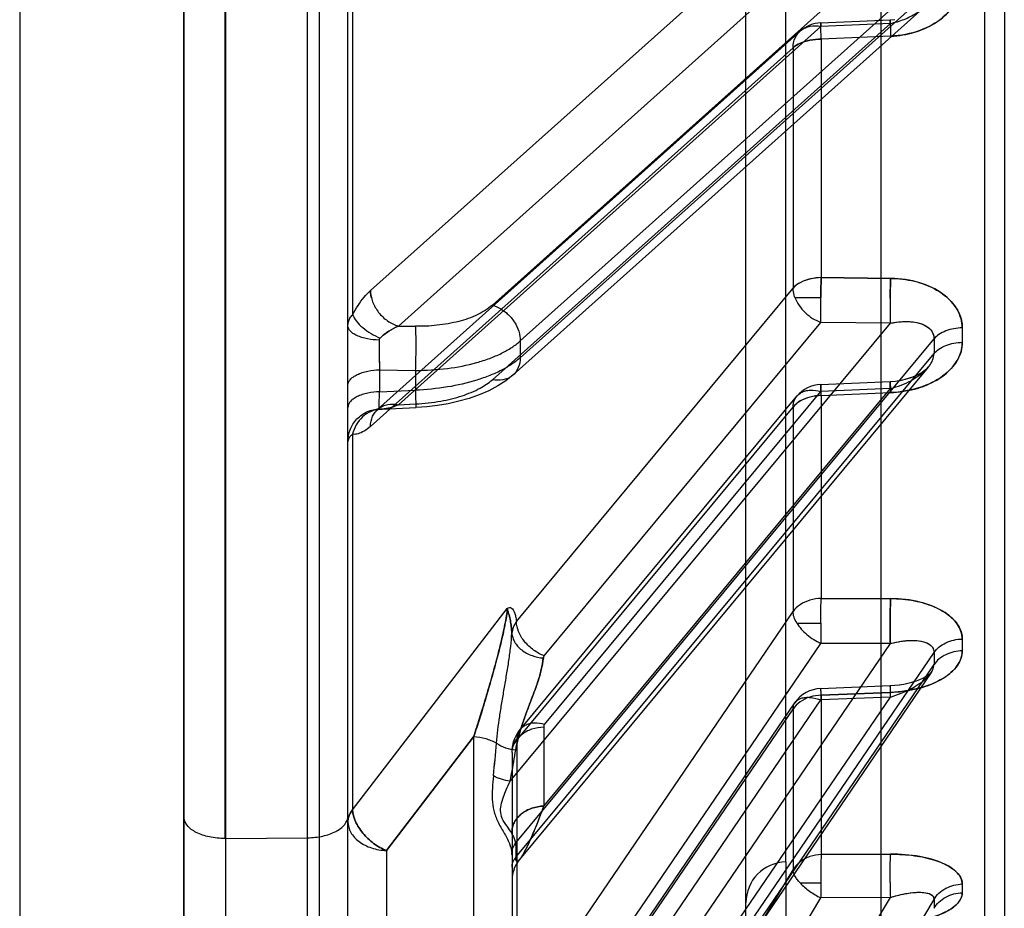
# Model space of a CAD drawing. Header units: millimetres. Extents: x 178516 to 426772, y -178579 to -115871.
# Tile 150 of 256: x 315900 to 315924, y -131793 to -131772. Entities that reach past the tile are written whole.
import ezdxf

# ---------------------------------------------------------------- set-up
doc = ezdxf.new("R2010")
doc.units = ezdxf.units.MM
doc.header["$MEASUREMENT"] = 0
doc.layers.get('0').update_dxf_attribs({"color": 252, "lineweight": 5})
doc.layers.add('AHU03-3-68634OBJ', color=7, linetype='Continuous')
doc.layers.add('EC-MTR_250-0_7OBJ', color=7, linetype='Continuous')
doc.layers.add('IS_centrale', color=7, linetype='Continuous', lineweight=13)

# ---------------------------------------------------------------- blocks, each defined once
blk = doc.blocks.new('VVS030s_FLX1_250_0.38kW_2.00x2v2_t')
at = {"layer": 'AHU03-3-68634OBJ', "color": 7, "linetype": 'Continuous'}
for p, q in [((225.973, 131.106), (225.973, 399.106)), ((229.973, 131.606), (229.973, 398.606))]:
    blk.add_line(p, q, dxfattribs=at)
at = {"layer": 'EC-MTR_250-0_7OBJ', "color": 7, "linetype": 'Continuous'}
for p, q in [((220.744, 330.692), (210.444, 313.424)), ((217.773, 330.363), (207.686, 313.461)), ((221.424, 330.004), (211.124, 312.738)), ((218.453, 329.671), (208.751, 313.414)), ((222.673, 197.972), (222.673, 324.492)), ((207.756, 307.929), (217.959, 322.914)), ((217.884, 322.709), (207.686, 307.732)), ((217.973, 312.672), (217.973, 322.701)), ((217.881, 322.413), (207.686, 307.439)), ((218.018, 322.139), (208.751, 308.528)), ((224.956, 311.977), (224.956, 321.537)), ((222.956, 320.969), (222.956, 273.949)), ((206.46, 267.237), (206.46, 319.575)), ((217.201, 319.632), (208.751, 307.221)), ((205.973, 267.258), (205.973, 319.076)), ((217.866, 318.729), (211.124, 308.82)), ((217.186, 318.505), (210.444, 308.598)), ((217.82, 318.574), (211.077, 308.666)), ((211.3, 312.547), (211.3, 317.428)), ((217.178, 317.113), (210.444, 307.216)), ((218.911, 309.499), (218.91, 317.042)), ((221.036, 312.272), (221.036, 316.819)), ((217.858, 316.335), (211.124, 306.441)), ((212.273, 316.428), (212.273, 267.092)), ((217.858, 309.578), (217.858, 316.335)), ((208.973, 315.956), (208.973, 214.256)), ((221.973, 315.12), (221.973, 301.46)), ((225.973, 315.095), (225.973, 275.335)), ((208.751, 313.414), (210.444, 313.424)), ((210.95, 313.06), (210.449, 313.06)), ((217.968, 312.904), (217.973, 312.997)), ((211.124, 308.82), (211.124, 312.738)), ((217.889, 312.638), (217.926, 312.724)), ((217.925, 312.723), (217.952, 312.813)), ((217.952, 312.812), (217.968, 312.904)), ((207.828, 300.481), (217.792, 312.491)), ((211.3, 312.547), (211.3, 217.664)), ((217.79, 312.488), (217.844, 312.561)), ((217.843, 312.559), (217.89, 312.639)), ((217.973, 312.383), (217.973, 312.672)), ((217.881, 312.435), (207.686, 300.146)), ((208.744, 312.358), (210.437, 312.368)), ((210.437, 312.368), (208.744, 312.358)), ((210.437, 308.481), (210.437, 312.368)), ((217.881, 312.147), (217.881, 312.435)), ((217.973, 309.881), (217.973, 312.383)), ((218.911, 309.499), (221.036, 312.272)), ((221.036, 312.272), (218.911, 309.499)), ((217.884, 312.081), (207.686, 299.789)), ((224.956, 311.977), (222.956, 311.958)), ((224.956, 279.507), (224.956, 311.977)), ((224.973, 279.507), (224.973, 311.977)), ((221.858, 311.281), (218.089, 306.364)), ((221.858, 302.118), (221.858, 311.281)), ((217.201, 311.187), (208.751, 301.001)), ((217.201, 309.253), (217.201, 311.187)), ((218.018, 310.579), (208.751, 299.408)), ((217.858, 309.578), (211.124, 301.454)), ((217.904, 309.539), (217.866, 309.459)), ((217.178, 309.195), (210.444, 301.073)), ((217.766, 309.311), (211.032, 301.19)), ((210.437, 308.481), (208.744, 308.412)), ((208.744, 308.412), (210.437, 308.481)), ((208.751, 308.528), (210.444, 308.598)), ((208.227, 308.163), (208.136, 308.134)), ((208.324, 308.188), (208.226, 308.162)), ((208.426, 308.209), (208.323, 308.188)), ((208.533, 308.227), (208.425, 308.209)), ((208.643, 308.24), (208.532, 308.227)), ((208.756, 308.247), (208.643, 308.24)), ((208.756, 308.247), (208.643, 308.24)), ((210.449, 308.317), (208.756, 308.247)), ((207.862, 308.012), (207.82, 307.984)), ((207.916, 308.042), (207.862, 308.011)), ((207.98, 308.073), (207.915, 308.041)), ((208.054, 308.105), (207.979, 308.073)), ((208.137, 308.135), (208.053, 308.104)), ((217.186, 307.521), (210.444, 299.39)), ((208.751, 307.221), (210.444, 307.216)), ((211.032, 306.721), (210.45, 306.721)), ((217.866, 306.684), (211.124, 298.555)), ((211.124, 301.454), (211.124, 306.441)), ((210.437, 306.12), (208.744, 306.124)), ((210.437, 306.12), (208.744, 306.124)), ((210.437, 301.172), (210.437, 306.12)), ((221.424, 301.924), (211.124, 292.692)), ((221.25, 301.513), (210.95, 292.283)), ((221.14, 301.503), (220.313, 301.464)), ((221.268, 301.528), (221.25, 301.513)), ((221.255, 301.525), (221.271, 301.531)), ((221.278, 301.535), (221.268, 301.528)), ((221.279, 301.535), (221.278, 301.535)), ((221.973, 301.46), (221.973, 300.922)), ((220.744, 301.396), (210.444, 292.167)), ((220.744, 301.396), (220.323, 301.377)), ((210.437, 301.172), (208.744, 301.101)), ((208.751, 301.001), (210.444, 301.073)), ((221.201, 301.083), (220.323, 301.042)), ((220.323, 300.557), (220.323, 301.042)), ((221.201, 300.545), (221.201, 301.083)), ((208.757, 300.829), (208.626, 300.819)), ((218.453, 300.785), (208.751, 292.095)), ((210.45, 300.901), (208.757, 300.829)), ((221.973, 300.922), (221.973, 274.102)), ((207.955, 291.72), (217.947, 300.669)), ((221.201, 300.545), (220.323, 300.557)), ((217.773, 300.248), (207.686, 291.214)), ((217.773, 299.841), (217.773, 300.248)), ((217.773, 299.841), (207.686, 290.807)), ((208.751, 299.408), (210.444, 299.39)), ((220.744, 299.476), (210.444, 290.247)), ((220.744, 299.476), (220.323, 299.482)), ((221.858, 288.582), (221.858, 299.201)), ((218.453, 298.967), (208.751, 290.278)), ((211.077, 298.782), (210.449, 298.782)), ((221.424, 298.611), (211.124, 289.384)), ((211.124, 292.692), (211.124, 298.555)), ((208.744, 298.313), (210.437, 298.296)), ((210.437, 298.296), (208.744, 298.313)), ((210.437, 292.478), (210.437, 298.296)), ((208.744, 292.407), (210.437, 292.478)), ((208.751, 292.095), (210.444, 292.167)), ((208.757, 292.008), (208.643, 291.999)), ((210.449, 292.079), (208.757, 292.008))]:
    blk.add_line(p, q, dxfattribs=at)
for points in [[(217.973, 309.88), (217.969, 309.794), (217.956, 309.707), (217.935, 309.622), (217.904, 309.539), (217.866, 309.459), (217.82, 309.383), (217.766, 309.311)], [(207.82, 307.984), (207.789, 307.96), (207.768, 307.942), (207.757, 307.93), (207.755, 307.928)], [(218.776, 301.155), (219.02, 301.24), (219.273, 301.312), (219.531, 301.37), (219.792, 301.414), (220.053, 301.446), (220.313, 301.464)], [(221.14, 301.503), (221.189, 301.508), (221.229, 301.516), (221.255, 301.525), (221.271, 301.531), (221.279, 301.535)], [(217.947, 300.668), (218.124, 300.81), (218.322, 300.938), (218.541, 301.054), (218.776, 301.155)], [(208.63, 300.819), (208.5, 300.799), (208.379, 300.771), (208.267, 300.738), (208.165, 300.699), (208.076, 300.658), (207.999, 300.616), (207.936, 300.574), (207.886, 300.536), (207.847, 300.501), (207.82, 300.47)], [(208.508, 300.801), (208.391, 300.774), (208.281, 300.742), (208.18, 300.705), (208.09, 300.665), (208.011, 300.623), (207.945, 300.581), (207.891, 300.54), (207.85, 300.503), (207.82, 300.471)]]:
    blk.add_lwpolyline(points, dxfattribs=at)
for centre, radius, start, end in [((184.558, 313.57), 23.128, 359.7303, 0.2697), ((184.74, 313.57), 22.946, 359.7282, 0.2718), ((211.273, 313.547), 1, 271.5, 0), ((184.534, 313.194), 22.464, 359.7263, 0.2737), ((184.712, 313.194), 22.287, 359.7242, 0.2758), ((191.998, 312.964), 16.759, 0.294, 1.5382), ((193.002, 312.965), 17.448, 0.3124, 1.5075), ((193.266, 312.969), 17.183, 0.3033, 1.5168), ((259.673, 306.082), 41.476, 173.9638, 175.0635), ((256.899, 306.349), 38.69, 173.9242, 175.1031), ((210.416, 309.116), 0.8, 272.3591, 325.7628), ((165.856, 307.585), 41.831, 359.7993, 0.2007), ((166.071, 307.585), 41.615, 359.7983, 0.2017), ((166.369, 307.255), 40.63, 359.7964, 0.2036), ((166.578, 307.255), 40.421, 359.7953, 0.2047), ((221.172, 300.829), 0.675, 88.6359, 92.7673), ((221.172, 300.845), 0.659, 88.5856, 92.8179), ((210.416, 301.701), 0.8, 272.4349, 320.3327), ((235.613, 299.979), 15.301, 177.8341, 179.2458), ((206.389, 299.98), 14.823, 0.7246, 2.183), ((145.63, 299.968), 62.056, 359.83517, 0.16483), ((145.845, 299.968), 61.841, 359.83459, 0.16541), ((205.192, 299.944), 16.021, 359.5491, 0.7999), ((206.141, 299.947), 15.072, 359.5097, 0.8393), ((146.724, 299.697), 60.275, 359.83275, 0.16725), ((146.933, 299.697), 60.066, 359.83217, 0.16783), ((210.416, 292.879), 0.8, 272.4167, 311.8611)]:
    blk.add_arc(centre, radius, start, end, dxfattribs=at)
for points, knots in [([(208.744, 314.058), (208.55, 314.049), (208.188, 314.016), (207.699, 313.902), (207.324, 313.742), (207.072, 313.549), (206.998, 313.375), (206.999, 313.301)], [0, 0, 0, 0, 0.28842, 0.537992, 0.740329, 0.889484, 1, 1, 1, 1]), ([(206.999, 313.301), (206.998, 313.396), (207.127, 313.625), (207.513, 313.838), (208.07, 314.003), (208.506, 314.046), (208.744, 314.058)], [0, 0, 0, 0, 0.141385, 0.352459, 0.645187, 1, 1, 1, 1]), ([(207.686, 313.679), (207.653, 313.624), (207.569, 313.519), (207.403, 313.399), (207.207, 313.322), (207.068, 313.302), (206.999, 313.301)], [0, 0, 0, 0, 0.235324, 0.487181, 0.746126, 1, 1, 1, 1]), ([(207.686, 313.461), (207.653, 313.407), (207.569, 313.302), (207.403, 313.183), (207.207, 313.107), (207.068, 313.088), (206.999, 313.086)], [0, 0, 0, 0, 0.234899, 0.486606, 0.745718, 1, 1, 1, 1]), ([(208.751, 313.414), (208.664, 313.386), (208.5, 313.342), (208.266, 313.3), (208.067, 313.284), (207.907, 313.293), (207.794, 313.323), (207.71, 313.372), (207.688, 313.43), (207.686, 313.461)], [0, 0, 0, 0, 0.236679, 0.441358, 0.615324, 0.755072, 0.854905, 0.917658, 1, 1, 1, 1]), ([(208.751, 313.414), (208.641, 313.378), (208.433, 313.326), (208.142, 313.283), (207.913, 313.29), (207.741, 313.334), (207.686, 313.424), (207.686, 313.461)], [0, 0, 0, 0, 0.301142, 0.558084, 0.761843, 0.901745, 1, 1, 1, 1]), ([(210.95, 313.06), (210.916, 313.096), (210.843, 313.166), (210.679, 313.295), (210.541, 313.377), (210.444, 313.424)], [0, 0, 0, 0, 0.233062, 0.483006, 1, 1, 1, 1]), ([(206.999, 313.086), (206.998, 312.99), (207.126, 312.759), (207.512, 312.544), (208.07, 312.387), (208.506, 312.359), (208.744, 312.358)], [0, 0, 0, 0, 0.143182, 0.354541, 0.646179, 1, 1, 1, 1]), ([(208.744, 312.358), (208.55, 312.358), (208.188, 312.378), (207.699, 312.482), (207.323, 312.639), (207.071, 312.835), (206.998, 313.011), (206.999, 313.086)], [0, 0, 0, 0, 0.287698, 0.536241, 0.738163, 0.887952, 1, 1, 1, 1]), ([(208.757, 313.05), (208.757, 312.979), (208.757, 312.842), (208.755, 312.651), (208.751, 312.491), (208.747, 312.397), (208.744, 312.358)], [0, 0, 0, 0, 0.30779, 0.59396, 0.829889, 1, 1, 1, 1]), ([(210.437, 312.368), (210.438, 312.388), (210.44, 312.43), (210.443, 312.495), (210.445, 312.561), (210.447, 312.628), (210.448, 312.694), (210.449, 312.757), (210.449, 312.817), (210.45, 312.873), (210.45, 312.926), (210.45, 312.977), (210.45, 313.021), (210.449, 313.048), (210.449, 313.06)], [0, 0, 0, 0, 0.08737, 0.181942, 0.27946, 0.376837, 0.471857, 0.563401, 0.649997, 0.731286, 0.807359, 0.881488, 0.949049, 1, 1, 1, 1]), ([(210.95, 313.06), (210.975, 313.033), (211.022, 312.978), (211.077, 312.894), (211.112, 312.815), (211.123, 312.762), (211.124, 312.738)], [0, 0, 0, 0, 0.304558, 0.573871, 0.805057, 1, 1, 1, 1]), ([(210.437, 312.368), (210.53, 312.37), (210.714, 312.403), (210.957, 312.531), (211.079, 312.664), (211.124, 312.738)], [0, 0, 0, 0, 0.34598, 0.680939, 1, 1, 1, 1]), ([(217.201, 311.187), (217.227, 311.255), (217.274, 311.383), (217.345, 311.563), (217.41, 311.722), (217.468, 311.862), (217.522, 311.985), (217.57, 312.092), (217.614, 312.186), (217.654, 312.267), (217.691, 312.336), (217.725, 312.394), (217.755, 312.442), (217.783, 312.48), (217.807, 312.509), (217.828, 312.527), (217.847, 312.538), (217.867, 312.531), (217.876, 312.508), (217.881, 312.476), (217.882, 312.45), (217.881, 312.435)], [0, 0, 0, 0, 0.133801, 0.252501, 0.357791, 0.451038, 0.533394, 0.605893, 0.669438, 0.724844, 0.772853, 0.814144, 0.849112, 0.877968, 0.900869, 0.91803, 0.929986, 0.93949, 0.952776, 0.973208, 1, 1, 1, 1]), ([(217.201, 311.187), (217.227, 311.256), (217.277, 311.389), (217.35, 311.577), (217.419, 311.747), (217.482, 311.897), (217.54, 312.029), (217.598, 312.153), (217.652, 312.263), (217.701, 312.355), (217.74, 312.419), (217.769, 312.462), (217.795, 312.495), (217.817, 312.52), (217.855, 312.539), (217.885, 312.494), (217.88, 312.46), (217.881, 312.435)], [0, 0, 0, 0, 0.137297, 0.263102, 0.376566, 0.477285, 0.566206, 0.645531, 0.730423, 0.79431, 0.839277, 0.870123, 0.89065, 0.916066, 0.936204, 0.954169, 1, 1, 1, 1]), ([(217.973, 312.672), (217.973, 312.652), (217.97, 312.61), (217.952, 312.549), (217.922, 312.49), (217.896, 312.453), (217.881, 312.435)], [0, 0, 0, 0, 0.23403, 0.4792, 0.734015, 1, 1, 1, 1]), ([(217.975, 312.345), (217.975, 312.3), (217.958, 312.205), (217.912, 312.121), (217.884, 312.081)], [0, 0, 0, 0, 0.481194, 1, 1, 1, 1]), ([(217.973, 312.383), (217.973, 312.379), (217.974, 312.37), (217.974, 312.357), (217.974, 312.349), (217.975, 312.345)], [0, 0, 0, 0, 0.352149, 0.68538, 1, 1, 1, 1]), ([(218.427, 310.444), (218.439, 310.546), (218.455, 310.738), (218.46, 311.022), (218.428, 311.299), (218.325, 311.573), (218.172, 311.828), (218.035, 312.08), (217.981, 312.26), (217.975, 312.345)], [0, 0, 0, 0, 0.154581, 0.287991, 0.426603, 0.569527, 0.72281, 0.872616, 1, 1, 1, 1]), ([(221.036, 312.272), (221.146, 312.226), (221.355, 312.105), (221.574, 311.901), (221.711, 311.713), (221.811, 311.529), (221.853, 311.378), (221.858, 311.281)], [0, 0, 0, 0, 0.265829, 0.533103, 0.661238, 0.782734, 1, 1, 1, 1]), ([(221.858, 311.281), (221.853, 311.378), (221.811, 311.529), (221.711, 311.713), (221.574, 311.901), (221.355, 312.105), (221.146, 312.226), (221.036, 312.272)], [0, 0, 0, 0, 0.217266, 0.338762, 0.466897, 0.734171, 1, 1, 1, 1]), ([(221.973, 311.566), (221.973, 311.656), (221.918, 311.848), (221.702, 312.074), (221.395, 312.225), (221.159, 312.266), (221.036, 312.272)], [0, 0, 0, 0, 0.210619, 0.44549, 0.711787, 1, 1, 1, 1]), ([(217.881, 312.147), (217.881, 312.139), (217.882, 312.124), (217.882, 312.102), (217.883, 312.088), (217.884, 312.081)], [0, 0, 0, 0, 0.342267, 0.675675, 1, 1, 1, 1]), ([(217.884, 312.081), (217.895, 312.016), (217.945, 311.889), (218.065, 311.718), (218.194, 311.551), (218.263, 311.353), (218.243, 311.153), (218.188, 310.968), (218.11, 310.773), (218.051, 310.647), (218.018, 310.579)], [0, 0, 0, 0, 0.120944, 0.245063, 0.38222, 0.507178, 0.616123, 0.744657, 0.860911, 1, 1, 1, 1]), ([(217.973, 311.814), (217.973, 311.777), (217.965, 311.701), (217.924, 311.586), (217.853, 311.475), (217.753, 311.375), (217.63, 311.294), (217.448, 311.215), (217.299, 311.19), (217.201, 311.187)], [0, 0, 0, 0, 0.101119, 0.209796, 0.330232, 0.458952, 0.594205, 0.732451, 1, 1, 1, 1]), ([(217.201, 311.187), (217.299, 311.19), (217.448, 311.215), (217.629, 311.294), (217.752, 311.375), (217.852, 311.474), (217.924, 311.585), (217.965, 311.7), (217.973, 311.777), (217.973, 311.814)], [0, 0, 0, 0, 0.267102, 0.405124, 0.540183, 0.668749, 0.789066, 0.898354, 1, 1, 1, 1]), ([(222.956, 311.958), (222.831, 311.957), (222.595, 311.932), (222.281, 311.826), (222.048, 311.666), (221.973, 311.501), (221.973, 311.427)], [0, 0, 0, 0, 0.31114, 0.586438, 0.816551, 1, 1, 1, 1]), ([(224.973, 311.977), (225.1, 311.977), (225.34, 311.954), (225.659, 311.849), (225.897, 311.688), (225.973, 311.521), (225.973, 311.446)], [0, 0, 0, 0, 0.310719, 0.586334, 0.816838, 1, 1, 1, 1]), ([(221.858, 311.281), (221.882, 311.309), (221.924, 311.367), (221.964, 311.465), (221.973, 311.533), (221.973, 311.566)], [0, 0, 0, 0, 0.352628, 0.682196, 1, 1, 1, 1]), ([(221.973, 311.566), (221.973, 311.533), (221.964, 311.465), (221.924, 311.368), (221.883, 311.309), (221.858, 311.281)], [0, 0, 0, 0, 0.316228, 0.64583, 1, 1, 1, 1]), ([(218.018, 310.579), (218.006, 310.519), (217.957, 310.265), (217.913, 310.011), (217.881, 309.817)], [0, 0, 0, 0, 0.237323, 1, 1, 1, 1]), ([(218.018, 310.579), (218.091, 310.571), (218.233, 310.54), (218.366, 310.48), (218.427, 310.444)], [0, 0, 0, 0, 0.508176, 1, 1, 1, 1]), ([(218.018, 310.579), (218.091, 310.571), (218.233, 310.54), (218.366, 310.48), (218.427, 310.444)], [0, 0, 0, 0, 0.504577, 1, 1, 1, 1]), ([(217.973, 309.88), (217.973, 309.843), (217.964, 309.764), (217.923, 309.649), (217.85, 309.538), (217.75, 309.439), (217.627, 309.359), (217.446, 309.281), (217.298, 309.256), (217.201, 309.253)], [0, 0, 0, 0, 0.103113, 0.214107, 0.334095, 0.462234, 0.596753, 0.734153, 1, 1, 1, 1]), ([(217.973, 309.88), (217.973, 309.827), (217.952, 309.717), (217.894, 309.622), (217.858, 309.578)], [0, 0, 0, 0, 0.483815, 1, 1, 1, 1]), ([(217.21, 307.573), (217.22, 307.669), (217.255, 307.86), (217.337, 308.141), (217.421, 308.372), (217.491, 308.557), (217.544, 308.696), (217.596, 308.835), (217.664, 309.02), (217.775, 309.343), (217.851, 309.626), (217.882, 309.817)], [0, 0, 0, 0, 0.122915, 0.24752, 0.373728, 0.437112, 0.500445, 0.563692, 0.626871, 0.752627, 1, 1, 1, 1]), ([(217.882, 309.817), (217.851, 309.626), (217.775, 309.343), (217.664, 309.02), (217.596, 308.835), (217.544, 308.696), (217.492, 308.557), (217.421, 308.372), (217.338, 308.141), (217.255, 307.86), (217.22, 307.669), (217.211, 307.573)], [0, 0, 0, 0, 0.247492, 0.373169, 0.436315, 0.49955, 0.562886, 0.626271, 0.752481, 0.877087, 1, 1, 1, 1]), ([(218.351, 309.651), (218.283, 309.698), (218.131, 309.773), (217.966, 309.809), (217.881, 309.817)], [0, 0, 0, 0, 0.492263, 1, 1, 1, 1]), ([(218.351, 309.652), (218.333, 309.434), (218.291, 309.104), (218.23, 308.721), (218.192, 308.497), (218.163, 308.326), (218.134, 308.154), (218.095, 307.923), (218.049, 307.637), (218.003, 307.3), (217.983, 307.078), (217.978, 306.97)], [0, 0, 0, 0, 0.242261, 0.367209, 0.430484, 0.494225, 0.558636, 0.62364, 0.753534, 0.880173, 1, 1, 1, 1]), ([(218.351, 309.651), (218.433, 309.606), (218.616, 309.533), (218.81, 309.504), (218.911, 309.499)], [0, 0, 0, 0, 0.479654, 1, 1, 1, 1]), ([(217.178, 309.195), (217.259, 309.171), (217.386, 309.15), (217.549, 309.173), (217.659, 309.216), (217.748, 309.284), (217.834, 309.399), (217.857, 309.508), (217.858, 309.578)], [0, 0, 0, 0, 0.276003, 0.409008, 0.535243, 0.655147, 0.771383, 1, 1, 1, 1]), ([(218.089, 306.364), (218.091, 306.428), (218.108, 306.562), (218.147, 306.767), (218.194, 306.992), (218.247, 307.219), (218.305, 307.45), (218.369, 307.694), (218.439, 307.953), (218.517, 308.227), (218.604, 308.526), (218.71, 308.875), (218.815, 309.208), (218.885, 309.422), (218.911, 309.499)], [0, 0, 0, 0, 0.058691, 0.12452, 0.193049, 0.27122, 0.339623, 0.413934, 0.503886, 0.587472, 0.677118, 0.791863, 0.92492, 1, 1, 1, 1]), ([(218.911, 309.499), (218.884, 309.42), (218.812, 309.199), (218.706, 308.861), (218.6, 308.509), (218.512, 308.21), (218.434, 307.936), (218.364, 307.678), (218.301, 307.436), (218.244, 307.207), (218.192, 306.982), (218.145, 306.759), (218.107, 306.557), (218.091, 306.425), (218.089, 306.364)], [0, 0, 0, 0, 0.077222, 0.214419, 0.327918, 0.41692, 0.502315, 0.591041, 0.664312, 0.733323, 0.809355, 0.877665, 0.943749, 1, 1, 1, 1]), ([(217.178, 309.195), (217.185, 309.203), (217.197, 309.222), (217.201, 309.243), (217.201, 309.253)], [0, 0, 0, 0, 0.520009, 1, 1, 1, 1]), ([(210.437, 308.481), (210.53, 308.482), (210.712, 308.513), (210.954, 308.628), (211.077, 308.752), (211.124, 308.82)], [0, 0, 0, 0, 0.35247, 0.688882, 1, 1, 1, 1]), ([(211.124, 308.82), (211.123, 308.79), (211.114, 308.731), (211.073, 308.652), (211.007, 308.591), (210.92, 308.55), (210.816, 308.531), (210.653, 308.533), (210.527, 308.566), (210.444, 308.598)], [0, 0, 0, 0, 0.107399, 0.208566, 0.310953, 0.421584, 0.545173, 0.683456, 1, 1, 1, 1]), ([(208.744, 308.412), (208.549, 308.402), (208.183, 308.359), (207.691, 308.205), (207.31, 307.986), (207.061, 307.715), (206.998, 307.497), (206.999, 307.399)], [0, 0, 0, 0, 0.268167, 0.504416, 0.70433, 0.865261, 1, 1, 1, 1]), ([(206.999, 307.4), (206.998, 307.523), (207.106, 307.806), (207.494, 308.119), (208.061, 308.341), (208.505, 308.398), (208.744, 308.412)], [0, 0, 0, 0, 0.169901, 0.388934, 0.669568, 1, 1, 1, 1]), ([(208.751, 308.528), (208.662, 308.5), (208.493, 308.441), (208.259, 308.333), (208.06, 308.215), (207.9, 308.094), (207.789, 307.98), (207.711, 307.864), (207.688, 307.779), (207.686, 307.732)], [0, 0, 0, 0, 0.201641, 0.386432, 0.554422, 0.700892, 0.816824, 0.896854, 1, 1, 1, 1]), ([(208.744, 308.412), (208.745, 308.4), (208.746, 308.378), (208.748, 308.346), (208.75, 308.318), (208.751, 308.294), (208.752, 308.277), (208.753, 308.266), (208.754, 308.259), (208.755, 308.254), (208.755, 308.25), (208.756, 308.248), (208.756, 308.247), (208.756, 308.247)], [0, 0, 0, 0, 0.211964, 0.405574, 0.577282, 0.723538, 0.841054, 0.88831, 0.927562, 0.958564, 0.981076, 0.994885, 1, 1, 1, 1]), ([(208.756, 308.247), (208.757, 308.247), (208.756, 308.25), (208.757, 308.253), (208.757, 308.26), (208.757, 308.268), (208.757, 308.28), (208.757, 308.293), (208.757, 308.309), (208.756, 308.334), (208.756, 308.37), (208.754, 308.418), (208.753, 308.471), (208.752, 308.509), (208.751, 308.528)], [0, 0, 0, 0, 0.005023, 0.0191, 0.042107, 0.073789, 0.113875, 0.162088, 0.218151, 0.281786, 0.430189, 0.602722, 0.794341, 1, 1, 1, 1]), ([(210.437, 308.481), (210.439, 308.436), (210.437, 308.393), (210.454, 308.289), (210.445, 308.49), (210.446, 308.535), (210.444, 308.598)], [0, 0, 0, 0, 0.309218, 0.367089, 0.567571, 1, 1, 1, 1]), ([(206.999, 307.399), (207.068, 307.401), (207.206, 307.418), (207.4, 307.485), (207.566, 307.589), (207.653, 307.683), (207.686, 307.732)], [0, 0, 0, 0, 0.261688, 0.524999, 0.774571, 1, 1, 1, 1]), ([(217.209, 307.573), (217.208, 307.567), (217.206, 307.555), (217.198, 307.537), (217.191, 307.527), (217.186, 307.521)], [0, 0, 0, 0, 0.321479, 0.650652, 1, 1, 1, 1]), ([(217.186, 307.521), (217.279, 307.487), (217.456, 307.391), (217.638, 307.219), (217.752, 307.059), (217.833, 306.899), (217.865, 306.769), (217.866, 306.684)], [0, 0, 0, 0, 0.260382, 0.525882, 0.654606, 0.777573, 1, 1, 1, 1]), ([(217.978, 306.97), (217.975, 307.005), (217.96, 307.079), (217.912, 307.187), (217.837, 307.29), (217.738, 307.383), (217.618, 307.46), (217.444, 307.538), (217.303, 307.567), (217.209, 307.573)], [0, 0, 0, 0, 0.101431, 0.211831, 0.332038, 0.460816, 0.59596, 0.733759, 1, 1, 1, 1]), ([(207.686, 307.439), (207.653, 307.39), (207.566, 307.298), (207.4, 307.194), (207.206, 307.128), (207.068, 307.112), (206.999, 307.111)], [0, 0, 0, 0, 0.22483, 0.474212, 0.737763, 1, 1, 1, 1]), ([(208.751, 307.221), (208.654, 307.192), (208.441, 307.151), (208.147, 307.134), (207.898, 307.18), (207.727, 307.275), (207.685, 307.39), (207.686, 307.439)], [0, 0, 0, 0, 0.251723, 0.537238, 0.724644, 0.878348, 1, 1, 1, 1]), ([(208.751, 307.221), (208.664, 307.197), (208.5, 307.162), (208.265, 307.14), (208.065, 307.147), (207.903, 307.184), (207.789, 307.241), (207.706, 307.322), (207.688, 307.396), (207.686, 307.439)], [0, 0, 0, 0, 0.222905, 0.416065, 0.581882, 0.718801, 0.822495, 0.894294, 1, 1, 1, 1]), ([(208.744, 306.124), (208.748, 306.2), (208.754, 306.376), (208.758, 306.656), (208.757, 306.945), (208.754, 307.135), (208.751, 307.221)], [0, 0, 0, 0, 0.208272, 0.481882, 0.765594, 1, 1, 1, 1]), ([(208.751, 307.221), (208.753, 307.146), (208.757, 306.981), (208.757, 306.815), (208.757, 306.725)], [0, 0, 0, 0, 0.452097, 1, 1, 1, 1]), ([(211.032, 306.721), (211, 306.772), (210.925, 306.874), (210.786, 307.009), (210.624, 307.127), (210.505, 307.19), (210.444, 307.216)], [0, 0, 0, 0, 0.233088, 0.484345, 0.743735, 1, 1, 1, 1]), ([(210.45, 306.721), (210.45, 306.733), (210.45, 306.762), (210.45, 306.807), (210.45, 306.856), (210.449, 306.909), (210.449, 306.966), (210.448, 307.026), (210.447, 307.088), (210.445, 307.152), (210.444, 307.195), (210.444, 307.216)], [0, 0, 0, 0, 0.078248, 0.172443, 0.270767, 0.377437, 0.492601, 0.613998, 0.740295, 0.869725, 1, 1, 1, 1]), ([(206.999, 307.111), (206.998, 306.986), (207.105, 306.701), (207.493, 306.387), (208.061, 306.172), (208.505, 306.128), (208.744, 306.124)], [0, 0, 0, 0, 0.171767, 0.39112, 0.67063, 1, 1, 1, 1]), ([(208.744, 306.124), (208.55, 306.126), (208.183, 306.157), (207.69, 306.302), (207.309, 306.519), (207.061, 306.793), (206.998, 307.011), (206.999, 307.11)], [0, 0, 0, 0, 0.267574, 0.502896, 0.702542, 0.864211, 1, 1, 1, 1]), ([(217.866, 306.684), (217.897, 306.727), (217.949, 306.818), (217.973, 306.92), (217.978, 306.97)], [0, 0, 0, 0, 0.51141, 1, 1, 1, 1]), ([(217.978, 306.97), (217.981, 306.916), (217.989, 306.813), (218.011, 306.664), (218.038, 306.543), (218.074, 306.446), (218.083, 306.392), (218.089, 306.364)], [0, 0, 0, 0, 0.261363, 0.503592, 0.731695, 0.86348, 1, 1, 1, 1]), ([(218.089, 306.364), (218.083, 306.392), (218.074, 306.446), (218.038, 306.542), (218.011, 306.663), (217.989, 306.812), (217.981, 306.916), (217.978, 306.97)], [0, 0, 0, 0, 0.13642, 0.26824, 0.495825, 0.737823, 1, 1, 1, 1]), ([(208.757, 306.725), (208.757, 306.611), (208.755, 306.411), (208.748, 306.21), (208.744, 306.124)], [0, 0, 0, 0, 0.56769, 1, 1, 1, 1]), ([(210.45, 306.721), (210.45, 306.709), (210.45, 306.682), (210.449, 306.64), (210.449, 306.593), (210.448, 306.543), (210.448, 306.49), (210.447, 306.434), (210.446, 306.374), (210.444, 306.312), (210.442, 306.248), (210.44, 306.184), (210.438, 306.141), (210.437, 306.12)], [0, 0, 0, 0, 0.058169, 0.131956, 0.210605, 0.292874, 0.381139, 0.47562, 0.575156, 0.679017, 0.785871, 0.893786, 1, 1, 1, 1]), ([(211.032, 306.721), (211.059, 306.675), (211.102, 306.585), (211.123, 306.487), (211.124, 306.441)], [0, 0, 0, 0, 0.536254, 1, 1, 1, 1]), ([(218.089, 306.364), (218.073, 306.353), (218.039, 306.334), (217.982, 306.354), (217.94, 306.402), (217.906, 306.472), (217.881, 306.569), (217.871, 306.642), (217.866, 306.684)], [0, 0, 0, 0, 0.122437, 0.22986, 0.356183, 0.525202, 0.727226, 1, 1, 1, 1]), ([(210.437, 306.12), (210.53, 306.122), (210.711, 306.149), (210.952, 306.258), (211.078, 306.375), (211.124, 306.441)], [0, 0, 0, 0, 0.356319, 0.693343, 1, 1, 1, 1]), ([(221.973, 302.29), (221.973, 302.194), (221.946, 302.044), (221.854, 301.864), (221.757, 301.74), (221.635, 301.637), (221.458, 301.538), (221.309, 301.503), (221.212, 301.499)], [0, 0, 0, 0, 0.239121, 0.367512, 0.498526, 0.629783, 0.75884, 1, 1, 1, 1]), ([(221.858, 302.118), (221.881, 302.134), (221.921, 302.168), (221.963, 302.227), (221.973, 302.271), (221.973, 302.29)], [0, 0, 0, 0, 0.399501, 0.724078, 1, 1, 1, 1]), ([(221.424, 301.924), (221.423, 301.84), (221.398, 301.713), (221.312, 301.572), (221.227, 301.486), (221.122, 301.425), (220.961, 301.374), (220.829, 301.379), (220.744, 301.396)], [0, 0, 0, 0, 0.25486, 0.375895, 0.495031, 0.614957, 0.738192, 1, 1, 1, 1]), ([(221.188, 301.503), (221.264, 301.509), (221.42, 301.548), (221.625, 301.684), (221.78, 301.881), (221.84, 302.038), (221.858, 302.118)], [0, 0, 0, 0, 0.234324, 0.487089, 0.747371, 1, 1, 1, 1]), ([(221.424, 301.924), (221.473, 301.968), (221.567, 302.04), (221.715, 302.11), (221.814, 302.122), (221.858, 302.118)], [0, 0, 0, 0, 0.401293, 0.726143, 1, 1, 1, 1]), ([(210.437, 301.173), (210.529, 301.174), (210.709, 301.198), (210.948, 301.291), (211.077, 301.395), (211.124, 301.454)], [0, 0, 0, 0, 0.364726, 0.702812, 1, 1, 1, 1]), ([(210.437, 301.172), (210.528, 301.172), (210.705, 301.198), (210.945, 301.288), (211.074, 301.395), (211.124, 301.454)], [0, 0, 0, 0, 0.35788, 0.695755, 1, 1, 1, 1]), ([(211.124, 301.454), (211.123, 301.417), (211.114, 301.344), (211.074, 301.243), (211.009, 301.159), (210.923, 301.094), (210.819, 301.053), (210.656, 301.029), (210.527, 301.048), (210.444, 301.073)], [0, 0, 0, 0, 0.122401, 0.238152, 0.351036, 0.465545, 0.585792, 0.714542, 1, 1, 1, 1]), ([(220.313, 301.464), (220.313, 301.464), (220.313, 301.463), (220.313, 301.462), (220.312, 301.459), (220.312, 301.454), (220.312, 301.445), (220.312, 301.432), (220.312, 301.414), (220.312, 301.394), (220.312, 301.369), (220.313, 301.33), (220.315, 301.275), (220.317, 301.203), (220.32, 301.124), (220.322, 301.07), (220.323, 301.042)], [0, 0, 0, 0, 0.001481, 0.005019, 0.01078, 0.018796, 0.041637, 0.073598, 0.114624, 0.164305, 0.22214, 0.287627, 0.439124, 0.612675, 0.801765, 1, 1, 1, 1]), ([(220.323, 301.377), (220.322, 301.389), (220.321, 301.406), (220.319, 301.427), (220.317, 301.439), (220.316, 301.449), (220.315, 301.457), (220.314, 301.461), (220.314, 301.464), (220.313, 301.464)], [0, 0, 0, 0, 0.411059, 0.58142, 0.725562, 0.841417, 0.926944, 0.980192, 1, 1, 1, 1]), ([(221.14, 301.503), (221.075, 301.499), (220.939, 301.475), (220.81, 301.426), (220.744, 301.396)], [0, 0, 0, 0, 0.476188, 1, 1, 1, 1]), ([(220.744, 301.396), (220.81, 301.426), (220.939, 301.475), (221.075, 301.499), (221.14, 301.503)], [0, 0, 0, 0, 0.52381, 1, 1, 1, 1]), ([(221.212, 301.499), (221.212, 301.502), (221.199, 301.502), (221.193, 301.503), (221.188, 301.503)], [0, 0, 0, 0, 0.469832, 1, 1, 1, 1]), ([(221.212, 301.499), (221.212, 301.492), (221.213, 301.476), (221.212, 301.431), (221.211, 301.35), (221.207, 301.227), (221.203, 301.134), (221.201, 301.083)], [0, 0, 0, 0, 0.04454, 0.11512, 0.32833, 0.627389, 1, 1, 1, 1]), ([(221.201, 301.083), (221.297, 301.084), (221.442, 301.098), (221.624, 301.145), (221.745, 301.192), (221.845, 301.251), (221.919, 301.316), (221.963, 301.387), (221.973, 301.437), (221.973, 301.46)], [0, 0, 0, 0, 0.311696, 0.465925, 0.608822, 0.734, 0.839275, 0.925813, 1, 1, 1, 1]), ([(220.323, 301.377), (220.117, 301.365), (219.734, 301.326), (219.204, 301.196), (218.781, 301.02), (218.54, 300.868), (218.453, 300.785)], [0, 0, 0, 0, 0.310966, 0.577507, 0.817988, 1, 1, 1, 1]), ([(208.744, 301.101), (208.549, 301.09), (208.178, 301.04), (207.682, 300.851), (207.299, 300.58), (207.056, 300.245), (206.998, 299.992), (206.999, 299.874)], [0, 0, 0, 0, 0.251985, 0.478095, 0.677122, 0.847968, 1, 1, 1, 1]), ([(206.999, 299.873), (206.998, 300.021), (207.094, 300.348), (207.478, 300.741), (208.052, 301.017), (208.504, 301.087), (208.744, 301.101)], [0, 0, 0, 0, 0.191311, 0.417652, 0.689304, 1, 1, 1, 1]), ([(208.751, 301.001), (208.662, 300.978), (208.492, 300.924), (208.258, 300.818), (208.058, 300.695), (207.898, 300.564), (207.788, 300.436), (207.709, 300.301), (207.688, 300.203), (207.686, 300.146)], [0, 0, 0, 0, 0.192031, 0.369331, 0.532585, 0.678034, 0.796894, 0.882431, 1, 1, 1, 1]), ([(208.751, 301.001), (208.752, 300.988), (208.753, 300.962), (208.754, 300.925), (208.755, 300.893), (208.756, 300.868), (208.757, 300.847), (208.757, 300.839), (208.757, 300.827), (208.756, 300.837), (208.756, 300.845), (208.755, 300.866), (208.754, 300.891), (208.751, 300.938), (208.748, 301.008), (208.745, 301.068), (208.744, 301.101)], [0, 0, 0, 0, 0.092179, 0.175197, 0.247033, 0.305664, 0.349262, 0.376792, 0.387418, 0.394567, 0.419941, 0.462613, 0.521292, 0.594685, 0.779254, 1, 1, 1, 1]), ([(210.437, 301.172), (210.439, 301.111), (210.442, 301.066), (210.45, 300.873), (210.448, 300.983), (210.445, 301.027), (210.444, 301.073)], [0, 0, 0, 0, 0.423642, 0.613638, 0.681595, 1, 1, 1, 1]), ([(217.773, 300.248), (217.838, 300.307), (217.985, 300.418), (218.236, 300.563), (218.522, 300.691), (218.957, 300.844), (219.559, 300.981), (220.062, 301.032), (220.323, 301.042)], [0, 0, 0, 0, 0.09682, 0.20331, 0.319026, 0.443124, 0.711878, 1, 1, 1, 1]), ([(217.773, 300.248), (217.773, 300.331), (217.802, 300.499), (217.957, 300.707), (218.198, 300.809), (218.37, 300.802), (218.453, 300.785)], [0, 0, 0, 0, 0.247053, 0.49551, 0.746921, 1, 1, 1, 1]), ([(221.973, 300.922), (221.973, 300.899), (221.963, 300.849), (221.919, 300.779), (221.845, 300.713), (221.745, 300.655), (221.624, 300.608), (221.442, 300.561), (221.297, 300.547), (221.201, 300.545)], [0, 0, 0, 0, 0.074187, 0.160725, 0.266, 0.391178, 0.534075, 0.688304, 1, 1, 1, 1]), ([(220.323, 300.557), (220.063, 300.559), (219.561, 300.529), (218.957, 300.412), (218.522, 300.272), (218.236, 300.15), (217.985, 300.01), (217.838, 299.899), (217.773, 299.841)], [0, 0, 0, 0, 0.288886, 0.557331, 0.681107, 0.796533, 0.902913, 1, 1, 1, 1]), ([(221.211, 300.168), (221.211, 300.2), (221.208, 300.326), (221.205, 300.452), (221.201, 300.545)], [0, 0, 0, 0, 0.258354, 1, 1, 1, 1]), ([(207.686, 300.146), (207.652, 300.105), (207.563, 300.027), (207.397, 299.942), (207.204, 299.888), (207.068, 299.874), (206.999, 299.873)], [0, 0, 0, 0, 0.212633, 0.45958, 0.728546, 1, 1, 1, 1]), ([(220.313, 300.18), (220.312, 300.108), (220.311, 299.969), (220.312, 299.775), (220.316, 299.615), (220.32, 299.521), (220.323, 299.482)], [0, 0, 0, 0, 0.31003, 0.597322, 0.832471, 1, 1, 1, 1]), ([(206.999, 299.521), (207.068, 299.522), (207.204, 299.535), (207.397, 299.588), (207.563, 299.671), (207.652, 299.748), (207.686, 299.789)], [0, 0, 0, 0, 0.272098, 0.54137, 0.788112, 1, 1, 1, 1]), ([(208.751, 299.408), (208.654, 299.385), (208.439, 299.358), (208.142, 299.371), (207.889, 299.456), (207.722, 299.595), (207.685, 299.729), (207.686, 299.789)], [0, 0, 0, 0, 0.236392, 0.508031, 0.693456, 0.858363, 1, 1, 1, 1]), ([(208.751, 299.408), (208.664, 299.389), (208.499, 299.365), (208.264, 299.365), (208.062, 299.396), (207.9, 299.458), (207.787, 299.541), (207.705, 299.648), (207.688, 299.737), (207.686, 299.789)], [0, 0, 0, 0, 0.209294, 0.392049, 0.551591, 0.687805, 0.796669, 0.876829, 1, 1, 1, 1]), ([(217.794, 299.665), (217.79, 299.681), (217.778, 299.738), (217.773, 299.798), (217.773, 299.841)], [0, 0, 0, 0, 0.263044, 1, 1, 1, 1]), ([(221.189, 299.769), (221.123, 299.707), (220.982, 299.596), (220.825, 299.511), (220.744, 299.476)], [0, 0, 0, 0, 0.50875, 1, 1, 1, 1]), ([(220.744, 299.476), (220.825, 299.511), (220.982, 299.596), (221.123, 299.707), (221.189, 299.769)], [0, 0, 0, 0, 0.49125, 1, 1, 1, 1]), ([(221.188, 299.769), (221.193, 299.773), (221.202, 299.783), (221.21, 299.8), (221.212, 299.812), (221.212, 299.818)], [0, 0, 0, 0, 0.358038, 0.682672, 1, 1, 1, 1]), ([(221.858, 299.201), (221.838, 299.255), (221.766, 299.37), (221.611, 299.524), (221.413, 299.663), (221.264, 299.737), (221.188, 299.769)], [0, 0, 0, 0, 0.195205, 0.445124, 0.725449, 1, 1, 1, 1]), ([(221.212, 299.818), (221.307, 299.816), (221.449, 299.803), (221.629, 299.759), (221.749, 299.715), (221.847, 299.661), (221.919, 299.601), (221.963, 299.536), (221.973, 299.49), (221.973, 299.468)], [0, 0, 0, 0, 0.317581, 0.473668, 0.617411, 0.742212, 0.845792, 0.929407, 1, 1, 1, 1]), ([(208.744, 298.313), (208.549, 298.318), (208.178, 298.358), (207.682, 298.541), (207.299, 298.811), (207.056, 299.147), (206.998, 299.402), (206.999, 299.521)], [0, 0, 0, 0, 0.251277, 0.476409, 0.675106, 0.846505, 1, 1, 1, 1]), ([(206.999, 299.52), (206.998, 299.371), (207.094, 299.043), (207.477, 298.649), (208.052, 298.378), (208.504, 298.32), (208.744, 298.313)], [0, 0, 0, 0, 0.192404, 0.419216, 0.690063, 1, 1, 1, 1]), ([(218.453, 298.967), (218.379, 298.989), (218.229, 299.056), (218.032, 299.215), (217.877, 299.424), (217.813, 299.585), (217.794, 299.665)], [0, 0, 0, 0, 0.229509, 0.487254, 0.752273, 1, 1, 1, 1]), ([(208.744, 298.313), (208.748, 298.399), (208.753, 298.59), (208.758, 298.88), (208.757, 299.158), (208.754, 299.333), (208.751, 299.408)], [0, 0, 0, 0, 0.236574, 0.521126, 0.7939, 1, 1, 1, 1]), ([(210.444, 299.39), (210.444, 299.369), (210.446, 299.325), (210.447, 299.26), (210.448, 299.195), (210.449, 299.132), (210.45, 299.071), (210.45, 299.014), (210.45, 298.96), (210.45, 298.91), (210.449, 298.862), (210.449, 298.82), (210.449, 298.793), (210.449, 298.782)], [0, 0, 0, 0, 0.106105, 0.214235, 0.321419, 0.425603, 0.525403, 0.620054, 0.708323, 0.790525, 0.869177, 0.942531, 1, 1, 1, 1]), ([(211.077, 298.782), (211.051, 298.849), (210.98, 298.98), (210.833, 299.153), (210.652, 299.295), (210.514, 299.364), (210.444, 299.39)], [0, 0, 0, 0, 0.238744, 0.492024, 0.749542, 1, 1, 1, 1]), ([(218.453, 298.967), (218.564, 299.061), (218.824, 299.226), (219.287, 299.381), (219.794, 299.468), (220.15, 299.487), (220.323, 299.482)], [0, 0, 0, 0, 0.22039, 0.461391, 0.737087, 1, 1, 1, 1]), ([(221.424, 298.611), (221.423, 298.704), (221.383, 298.897), (221.235, 299.154), (221.017, 299.361), (220.837, 299.45), (220.744, 299.476)], [0, 0, 0, 0, 0.239377, 0.494428, 0.752589, 1, 1, 1, 1]), ([(221.973, 299.468), (221.973, 299.437), (221.965, 299.373), (221.925, 299.281), (221.883, 299.227), (221.858, 299.201)], [0, 0, 0, 0, 0.313763, 0.641679, 1, 1, 1, 1]), ([(221.858, 299.201), (221.818, 299.123), (221.733, 298.976), (221.589, 298.777), (221.481, 298.661), (221.424, 298.611)], [0, 0, 0, 0, 0.355593, 0.692015, 1, 1, 1, 1]), ([(208.756, 298.8), (208.755, 298.711), (208.752, 298.549), (208.747, 298.387), (208.744, 298.313)], [0, 0, 0, 0, 0.546442, 1, 1, 1, 1]), ([(210.449, 298.782), (210.449, 298.769), (210.448, 298.741), (210.448, 298.697), (210.447, 298.649), (210.446, 298.597), (210.445, 298.542), (210.443, 298.483), (210.441, 298.422), (210.439, 298.359), (210.438, 298.317), (210.437, 298.296)], [0, 0, 0, 0, 0.077894, 0.17177, 0.269834, 0.376271, 0.491236, 0.612564, 0.738998, 0.868869, 1, 1, 1, 1]), ([(210.437, 298.296), (210.438, 298.317), (210.439, 298.359), (210.441, 298.422), (210.443, 298.483), (210.445, 298.542), (210.446, 298.597), (210.447, 298.649), (210.448, 298.698), (210.448, 298.741), (210.449, 298.769), (210.449, 298.782)], [0, 0, 0, 0, 0.131096, 0.260998, 0.387512, 0.50894, 0.62399, 0.730469, 0.828503, 0.922207, 1, 1, 1, 1]), ([(211.077, 298.782), (211.084, 298.763), (211.109, 298.689), (211.123, 298.612), (211.124, 298.555)], [0, 0, 0, 0, 0.262749, 1, 1, 1, 1]), ([(221.403, 298.778), (221.407, 298.764), (221.418, 298.709), (221.424, 298.653), (221.424, 298.611)], [0, 0, 0, 0, 0.255226, 1, 1, 1, 1]), ([(210.437, 298.296), (210.525, 298.297), (210.697, 298.317), (210.935, 298.399), (211.072, 298.495), (211.124, 298.555)], [0, 0, 0, 0, 0.351609, 0.683951, 1, 1, 1, 1]), ([(210.437, 298.296), (210.529, 298.297), (210.707, 298.319), (210.945, 298.404), (211.076, 298.5), (211.124, 298.555)], [0, 0, 0, 0, 0.369374, 0.708432, 1, 1, 1, 1]), ([(210.437, 292.478), (210.529, 292.479), (210.705, 292.497), (210.94, 292.566), (211.074, 292.645), (211.124, 292.692)], [0, 0, 0, 0, 0.37829, 0.719363, 1, 1, 1, 1]), ([(211.124, 292.692), (211.074, 292.644), (210.94, 292.565), (210.705, 292.496), (210.529, 292.479), (210.437, 292.478)], [0, 0, 0, 0, 0.280627, 0.621721, 1, 1, 1, 1]), ([(211.124, 292.692), (211.122, 292.608), (211.097, 292.481), (211.01, 292.341), (210.925, 292.256), (210.821, 292.195), (210.66, 292.145), (210.528, 292.149), (210.444, 292.167)], [0, 0, 0, 0, 0.254683, 0.375693, 0.494844, 0.614813, 0.738103, 1, 1, 1, 1]), ([(206.999, 291.01), (206.998, 291.178), (207.088, 291.54), (207.466, 291.992), (208.044, 292.313), (208.503, 292.392), (208.744, 292.407)], [0, 0, 0, 0, 0.20596, 0.438133, 0.70373, 1, 1, 1, 1]), ([(208.744, 292.407), (208.548, 292.396), (208.173, 292.34), (207.675, 292.122), (207.292, 291.809), (207.053, 291.427), (206.998, 291.144), (206.999, 291.01)], [0, 0, 0, 0, 0.239904, 0.458669, 0.657398, 0.835492, 1, 1, 1, 1]), ([(208.757, 292.008), (208.757, 292.008), (208.757, 292.009), (208.757, 292.01), (208.757, 292.012), (208.757, 292.015), (208.757, 292.02), (208.757, 292.027), (208.757, 292.038), (208.756, 292.054), (208.756, 292.074), (208.755, 292.097), (208.754, 292.133), (208.752, 292.185), (208.75, 292.254), (208.747, 292.329), (208.745, 292.381), (208.744, 292.407)], [0, 0, 0, 0, 0.001195, 0.004608, 0.010274, 0.0182, 0.02839, 0.040846, 0.072566, 0.113295, 0.162642, 0.220131, 0.285287, 0.436303, 0.609888, 0.799844, 1, 1, 1, 1]), ([(208.751, 292.095), (208.752, 292.086), (208.753, 292.068), (208.754, 292.045), (208.755, 292.025), (208.756, 292.017), (208.757, 292.006), (208.757, 292.015), (208.757, 292.024), (208.757, 292.044), (208.756, 292.069), (208.755, 292.103), (208.754, 292.143), (208.752, 292.188), (208.75, 292.238), (208.748, 292.312), (208.746, 292.368), (208.744, 292.407)], [0, 0, 0, 0, 0.05972, 0.109128, 0.14661, 0.170557, 0.179598, 0.186124, 0.208346, 0.246598, 0.300869, 0.369891, 0.452088, 0.54588, 0.649603, 0.761255, 1, 1, 1, 1]), ([(210.437, 292.478), (210.44, 292.402), (210.443, 292.27), (210.45, 292.162), (210.449, 292.049), (210.445, 292.139), (210.444, 292.167)], [0, 0, 0, 0, 0.475906, 0.763349, 0.824451, 1, 1, 1, 1]), ([(208.751, 292.095), (208.637, 292.072), (208.418, 292.008), (208.123, 291.86), (207.888, 291.672), (207.728, 291.455), (207.686, 291.29), (207.686, 291.214)], [0, 0, 0, 0, 0.237414, 0.460854, 0.666421, 0.844773, 1, 1, 1, 1]), ([(208.751, 292.095), (208.751, 292.089), (208.752, 292.077), (208.753, 292.06), (208.754, 292.045), (208.755, 292.033), (208.755, 292.022), (208.756, 292.016), (208.756, 292.012), (208.756, 292.01), (208.757, 292.009), (208.757, 292.008), (208.757, 292.008)], [0, 0, 0, 0, 0.217477, 0.412619, 0.583374, 0.727694, 0.843531, 0.928841, 0.959414, 0.981599, 0.995162, 1, 1, 1, 1])]:
    blk.add_open_spline(points, degree=3, knots=knots, dxfattribs=at)
blk = doc.blocks.new('A$C680519BF')
at = {"extrusion": (1.22461e-16, 0, -1)}
blk.add_blockref('VVS030s_FLX1_250_0.38kW_2.00x2v2_t', (2069.827, 89.5), dxfattribs=at)

msp = doc.modelspace()

# ---------------------------------------------------------------- block references
at = {"layer": 'IS_centrale', "xscale": -1, "rotation": 180}
msp.add_blockref('A$C680519BF', (318199.762, -131390.156), dxfattribs=at)

doc.saveas('drawing.dxf')
